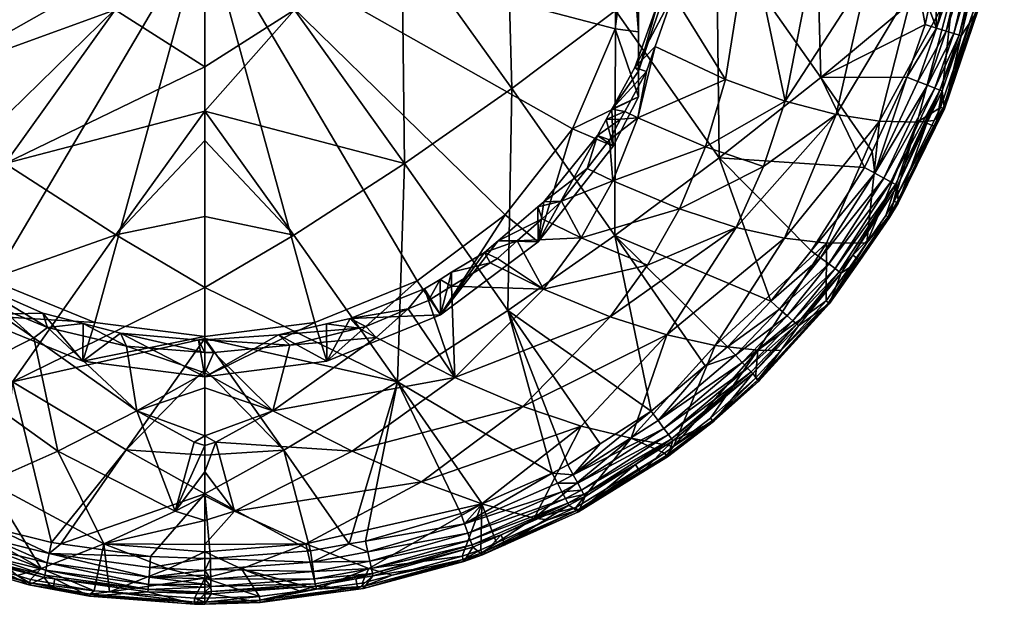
# Model space of a CAD drawing. Extents: x -0.028 to 0.148, y -0.14 to 0.028.
# Tile 3 of 256: x -0.005 to 0.02, y -0.14 to -0.125. Entities that reach past the tile are written whole.
import ezdxf

# ---------------------------------------------------------------- set-up
doc = ezdxf.new("R2010")
doc.units = 0
doc.layers.add('mesh', color=7, linetype='CONTINUOUS')

msp = doc.modelspace()

# ---------------------------------------------------------------- meshes
at = {"layer": 'mesh'}
mesh = msp.add_polyface(dxfattribs=at)
corners = [(0.013689, -0.122918, 0.118513), (0.012119, -0.122182, 0.117378), (0.012117, -0.12247, 0.1174), (0.011764, -0.124545, 0.117478), (0.013814, -0.120882, 0.118389), (0.012126, -0.121431, 0.117322), (0.013095, -0.126688, 0.118923), (0.004899, -0.123028, 0.135477), (0.007138, -0.120505, 0.135161), (0.00752, -0.121038, 0.13514), (0.005712, -0.120503, 0.135416), (0.011165, -0.120508, 0.134339), (0.010308, -0.124939, 0.134395), (0.009901, -0.120507, 0.134667), (0.012861, -0.122886, 0.13389), (0.015162, -0.120511, 0.133252), (0.015348, -0.12077, 0.133214), (0.012934, -0.128674, 0.133211), (0.015505, -0.126642, 0.13276), (0.007681, -0.126921, 0.134706), (0.009698, -0.120507, 0.134703), (0.011383, -0.124754, 0.117459), (0.010794, -0.126382, 0.117506), (0.011425, -0.124534, 0.117451), (0.011777, -0.122729, 0.117381), (0.010664, -0.122683, 0.111317), (0.010889, -0.122656, 0.111444), (0.010297, -0.119962, 0.110738), (0.010889, -0.125486, 0.112274), (0.010297, -0.125405, 0.111895), (0.010889, -0.127128, 0.112961), (0.010889, -0.12648, 0.116009), (0.010889, -0.117306, 0.114058), (0.011442, -0.124848, 0.115988), (0.011747, -0.123314, 0.115842), (-0.000086, -0.122683, 0.111317), (0.009223, -0.127941, 0.112434), (0.01446, -0.12051, 0.133482), (0.01131, -0.125855, 0.117508), (0.011824, -0.121438, 0.117287), (0.012133, -0.120535, 0.117254), (0.011841, -0.120976, 0.117254), (0.011849, -0.121778, 0.115576)]
mesh.append_faces([[corners[k] for k in face] for face in [(0, 1, 2, 2), (3, 0, 2, 2), (4, 1, 0, 0), (5, 1, 4, 4), (3, 6, 0, 0), (7, 8, 9, 9), (7, 10, 8, 8), (11, 12, 13, 13), (11, 14, 12, 12), (15, 16, 14, 14), (14, 17, 12, 12), (16, 18, 14, 14), (9, 19, 7, 7), (9, 12, 19, 19), (20, 12, 9, 9), (20, 13, 12, 12), (3, 21, 22, 22), (3, 23, 21, 21), (2, 23, 3, 3), (2, 24, 23, 23), (1, 24, 2, 2), (1, 5, 24, 24), (25, 26, 27, 27), (25, 28, 26, 26), (29, 28, 25, 25), (29, 30, 28, 28), (31, 26, 28, 28), (32, 26, 31, 31), (33, 24, 34, 34), (33, 23, 24, 24), (33, 21, 23, 23), (31, 21, 33, 33), (31, 22, 21, 21), (32, 31, 33, 33), (35, 25, 27, 27), (35, 36, 29, 29), (37, 14, 11, 11), (22, 38, 3, 3), (5, 39, 24, 24), (40, 39, 5, 5), (40, 41, 39, 39), (42, 39, 41, 41), (34, 39, 42, 42), (34, 24, 39, 39)]])
mesh = msp.add_polyface(dxfattribs=at)
corners = [(-0.003246, -0.120503, 0.135679), (-0.000086, -0.120512, 0.135817), (-0.000086, -0.12183, 0.135764), (-0.00507, -0.123026, 0.135477), (-0.002353, -0.124926, 0.135568), (-0.000086, -0.124272, 0.135666), (-0.000086, -0.127492, 0.135259), (-0.002338, -0.130623, 0.134657), (-0.005139, -0.128815, 0.1348), (-0.000086, -0.128236, 0.135165), (-0.003713, -0.120502, 0.135659), (-0.005009, -0.120503, 0.135487), (-0.00769, -0.121035, 0.13514), (-0.010462, -0.130634, 0.133486), (-0.00785, -0.126916, 0.134707), (-0.010478, -0.124934, 0.134396), (-0.008344, -0.120506, 0.134999), (0.004969, -0.12882, 0.134799), (0.002168, -0.130628, 0.134656), (0.003077, -0.120503, 0.135653), (0.002182, -0.124928, 0.135568), (0.001591, -0.120503, 0.135786), (0.004899, -0.123028, 0.135477), (0.004838, -0.120503, 0.135494), (0.005712, -0.120503, 0.135416), (-0.000086, -0.130158, 0.134795), (0.007681, -0.126921, 0.134706), (-0.009453, -0.128832, 0.117682), (-0.009453, -0.129329, 0.117737), (-0.009059, -0.129365, 0.117737), (-0.009064, -0.129828, 0.117794), (-0.009396, -0.127941, 0.112434), (-0.010422, -0.128378, 0.113226), (-0.007688, -0.130118, 0.112897), (-0.008526, -0.130796, 0.11374), (0.010297, -0.125405, 0.111895), (0.010664, -0.122683, 0.111317), (-0.000086, -0.122683, 0.111317), (-0.01047, -0.125405, 0.111895), (-0.010836, -0.122683, 0.111317), (-0.01047, -0.119962, 0.110738), (-0.005461, -0.131789, 0.113252), (-0.002869, -0.13284, 0.113475), (-0.000086, -0.133198, 0.113552), (0.005289, -0.131789, 0.113252), (0.007515, -0.130118, 0.112897), (-0.000086, -0.126371, 0.135401)]
mesh.append_faces([[corners[k] for k in face] for face in [(0, 1, 2, 2), (2, 3, 0, 0), (2, 4, 3, 3), (5, 4, 2, 2), (6, 7, 8, 8), (6, 9, 7, 7), (3, 10, 0, 0), (3, 11, 10, 10), (12, 11, 3, 3), (13, 14, 8, 8), (14, 4, 8, 8), (14, 3, 4, 4), (15, 3, 14, 14), (15, 12, 3, 3), (16, 12, 15, 15), (17, 18, 6, 6), (19, 20, 21, 21), (19, 22, 20, 20), (23, 22, 19, 19), (23, 24, 22, 22), (18, 9, 6, 6), (18, 25, 9, 9), (20, 2, 21, 21), (20, 5, 2, 2), (20, 17, 6, 6), (22, 17, 20, 20), (22, 26, 17, 17), (27, 28, 29, 29), (28, 30, 29, 29), (31, 32, 33, 33), (29, 34, 27, 27), (35, 36, 37, 37), (37, 38, 31, 31), (37, 39, 38, 38), (40, 39, 37, 37), (37, 33, 41, 41), (31, 33, 37, 37), (42, 43, 37, 37), (44, 45, 37, 37), (5, 46, 4, 4), (8, 46, 6, 6), (8, 4, 46, 46), (46, 5, 20, 20), (20, 6, 46, 46)]])
mesh = msp.add_polyface(dxfattribs=at)
corners = [(0.018874, -0.124289, 0.125047), (0.018966, -0.120534, 0.12416), (0.017881, -0.124231, 0.123277), (0.018209, -0.120534, 0.123011), (0.016704, -0.123998, 0.121588), (0.01876, -0.120534, 0.123848), (0.015842, -0.120535, 0.120092), (0.015492, -0.121579, 0.119846), (0.016925, -0.122042, 0.121419), (0.015892, -0.127576, 0.122104), (0.014605, -0.127235, 0.120463), (0.016994, -0.127743, 0.123824), (0.017946, -0.127766, 0.1256), (0.018536, -0.127394, 0.126527), (0.015316, -0.123569, 0.119995), (0.013689, -0.122918, 0.118513), (0.013814, -0.120882, 0.118389), (0.019061, -0.125582, 0.130714), (0.018638, -0.12743, 0.12719), (0.018574, -0.126977, 0.130716), (0.015348, -0.12077, 0.133214), (0.018713, -0.12285, 0.132019), (0.018396, -0.124214, 0.132019), (0.018144, -0.125297, 0.132019), (0.018014, -0.124548, 0.132144), (0.018242, -0.124878, 0.132019), (0.015505, -0.126642, 0.13276), (0.017683, -0.126627, 0.132019), (0.016803, -0.12851, 0.132021), (0.018517, -0.126955, 0.131052), (0.018191, -0.127792, 0.130719), (0.018392, -0.126905, 0.131365), (0.019004, -0.125563, 0.13105), (0.018205, -0.126832, 0.131639), (0.018875, -0.125523, 0.131364), (0.018681, -0.125463, 0.131639), (0.017964, -0.126737, 0.131861), (0.018434, -0.125387, 0.131861), (0.017276, -0.129283, 0.131368), (0.017101, -0.129185, 0.131642), (0.016876, -0.129061, 0.131863), (0.019275, -0.122945, 0.131639), (0.019016, -0.122901, 0.131862), (0.018372, -0.127727, 0.126528), (0.018601, -0.127419, 0.126741)]
mesh.append_faces([[corners[k] for k in face] for face in [(0, 1, 2, 2), (2, 3, 4, 4), (1, 5, 2, 2), (6, 7, 8, 8), (9, 4, 10, 10), (9, 2, 4, 4), (11, 2, 9, 9), (11, 0, 2, 2), (12, 0, 11, 11), (12, 13, 0, 0), (7, 14, 8, 8), (7, 15, 14, 14), (16, 15, 7, 7), (8, 4, 3, 3), (14, 4, 8, 8), (14, 10, 4, 4), (15, 10, 14, 14), (17, 18, 19, 19), (20, 21, 22, 22), (23, 24, 25, 25), (23, 26, 24, 24), (27, 26, 23, 23), (27, 28, 26, 26), (20, 24, 26, 26), (22, 24, 20, 20), (22, 25, 24, 24), (29, 19, 30, 30), (29, 17, 19, 19), (31, 32, 29, 29), (33, 34, 31, 31), (33, 35, 34, 34), (36, 35, 33, 33), (36, 37, 35, 35), (38, 31, 29, 29), (39, 33, 31, 31), (40, 36, 33, 33), (27, 37, 36, 36), (37, 25, 22, 22), (37, 23, 25, 25), (27, 23, 37, 37), (37, 41, 35, 35), (22, 42, 37, 37), (22, 21, 42, 42), (13, 43, 44, 44)]])
mesh = msp.add_polyface(dxfattribs=at)
corners = [(0.018536, -0.127394, 0.126527), (0.019383, -0.124901, 0.126513), (0.018874, -0.124289, 0.125047), (0.019726, -0.123394, 0.126508), (0.020058, -0.120533, 0.126507), (0.019538, -0.124221, 0.126511), (0.019243, -0.120534, 0.124756), (0.019061, -0.125582, 0.130714), (0.019485, -0.124923, 0.127165), (0.018638, -0.12743, 0.12719), (0.019401, -0.124152, 0.13071), (0.019647, -0.124204, 0.127158), (0.019671, -0.123014, 0.130707), (0.019827, -0.123406, 0.127151), (0.019934, -0.120534, 0.130692), (0.019612, -0.123003, 0.131046), (0.018517, -0.126955, 0.131052), (0.019004, -0.125563, 0.13105), (0.018392, -0.126905, 0.131365), (0.018875, -0.125523, 0.131364), (0.019477, -0.12298, 0.131362), (0.018681, -0.125463, 0.131639), (0.019275, -0.122945, 0.131639), (0.018434, -0.125387, 0.131861), (0.019016, -0.122901, 0.131862), (0.020134, -0.120536, 0.126813), (0.020118, -0.120536, 0.12671), (0.019791, -0.123404, 0.126717), (0.019824, -0.123408, 0.126933), (0.02015, -0.120537, 0.126918), (0.019482, -0.124924, 0.126943), (0.019448, -0.124917, 0.126724), (0.018601, -0.127419, 0.126741), (0.018635, -0.127431, 0.126964), (0.019252, -0.120526, 0.131853), (0.018713, -0.12285, 0.132019), (0.019754, -0.120536, 0.131316), (0.019866, -0.120536, 0.131032)]
mesh.append_faces([[corners[k] for k in face] for face in [(0, 1, 2, 2), (2, 3, 4, 4), (2, 5, 3, 3), (1, 5, 2, 2), (4, 6, 2, 2), (7, 8, 9, 9), (10, 8, 7, 7), (10, 11, 8, 8), (12, 11, 10, 10), (12, 13, 11, 11), (14, 13, 12, 12), (15, 12, 10, 10), (16, 17, 7, 7), (18, 19, 17, 17), (17, 10, 7, 7), (17, 15, 10, 10), (19, 15, 17, 17), (19, 20, 15, 15), (21, 20, 19, 19), (21, 22, 20, 20), (23, 24, 22, 22), (25, 26, 27, 27), (28, 13, 29, 29), (28, 11, 13, 13), (30, 11, 28, 28), (3, 27, 26, 26), (5, 27, 3, 3), (5, 31, 27, 27), (1, 31, 5, 5), (1, 32, 31, 31), (0, 32, 1, 1), (30, 8, 11, 11), (30, 9, 8, 8), (33, 9, 30, 30), (27, 28, 25, 25), (27, 30, 28, 28), (31, 30, 27, 27), (31, 33, 30, 30), (32, 33, 31, 31), (34, 24, 35, 35), (34, 22, 24, 24), (20, 36, 15, 15), (22, 36, 20, 20), (37, 12, 15, 15)]])
mesh = msp.add_polyface(dxfattribs=at)
corners = [(-0.004419, -0.133226, 0.118888), (-0.005953, -0.132179, 0.118364), (-0.006415, -0.134234, 0.1202), (-0.005247, -0.132475, 0.118467), (-0.008656, -0.132001, 0.119053), (-0.007297, -0.13133, 0.11812), (-0.007605, -0.131136, 0.118064), (-0.006329, -0.131941, 0.118296), (-0.002338, -0.130623, 0.134657), (-0.000086, -0.128236, 0.135165), (-0.000086, -0.130158, 0.134795), (-0.00775, -0.132527, 0.133564), (-0.004958, -0.13434, 0.133432), (-0.005139, -0.128815, 0.1348), (-0.010462, -0.130634, 0.133486), (-0.002072, -0.133445, 0.118819), (-0.002221, -0.133111, 0.118737), (-0.003164, -0.132868, 0.118648), (-0.005948, -0.131829, 0.118293), (-0.006049, -0.131763, 0.118275), (-0.00633, -0.131578, 0.118225), (-0.007594, -0.130748, 0.117999), (-0.008497, -0.129895, 0.117838), (-0.002869, -0.13284, 0.113475), (-0.003175, -0.133817, 0.114383), (-0.000086, -0.133198, 0.113552), (-0.006054, -0.132651, 0.114135), (-0.005461, -0.131789, 0.113252), (-0.008526, -0.130796, 0.11374), (-0.007688, -0.130118, 0.112897), (-0.004188, -0.132604, 0.118552), (-0.000086, -0.122683, 0.111317), (-0.004067, -0.132971, 0.11864), (-0.000086, -0.131955, 0.134327), (-0.000086, -0.133246, 0.133991), (-0.000086, -0.1336, 0.118877), (-0.000247, -0.133292, 0.118803)]
mesh.append_faces([[corners[k] for k in face] for face in [(0, 1, 2, 2), (0, 3, 1, 1), (4, 5, 6, 6), (7, 5, 4, 4), (2, 7, 4, 4), (1, 7, 2, 2), (8, 9, 10, 10), (11, 8, 12, 12), (11, 13, 8, 8), (14, 13, 11, 11), (15, 16, 17, 17), (18, 1, 3, 3), (19, 1, 18, 18), (19, 7, 1, 1), (20, 7, 19, 19), (20, 21, 7, 7), (21, 5, 7, 7), (21, 6, 5, 5), (22, 6, 21, 21), (23, 24, 25, 25), (23, 26, 24, 24), (27, 26, 23, 23), (27, 28, 26, 26), (29, 28, 27, 27), (28, 22, 21, 21), (20, 28, 21, 21), (20, 26, 28, 28), (19, 26, 20, 20), (26, 30, 24, 24), (26, 18, 30, 30), (19, 18, 26, 26), (24, 17, 16, 16), (30, 17, 24, 24), (31, 27, 23, 23), (32, 3, 0, 0), (8, 10, 33, 33), (12, 33, 34, 34), (12, 8, 33, 33), (32, 30, 18, 18), (32, 17, 30, 30), (15, 17, 32, 32), (35, 16, 15, 15), (35, 36, 16, 16), (18, 3, 32, 32)]])
mesh = msp.add_polyface(dxfattribs=at)
corners = [(0.006245, -0.134232, 0.120198), (0.005578, -0.132283, 0.118398), (0.005062, -0.132496, 0.118473), (0.006161, -0.131926, 0.118293), (0.001637, -0.135077, 0.120213), (0.002062, -0.133419, 0.118809), (0.000143, -0.133598, 0.118876), (0.00425, -0.133224, 0.118887), (0.003815, -0.132983, 0.118645), (0.003991, -0.132939, 0.118628), (-0.000086, -0.133246, 0.133991), (0.001913, -0.136074, 0.133072), (-0.000086, -0.134027, 0.133788), (0.004969, -0.12882, 0.134799), (0.00479, -0.134347, 0.133429), (0.002168, -0.130628, 0.134656), (0.007582, -0.132534, 0.133561), (0.00178, -0.133154, 0.118753), (0.002995, -0.132878, 0.118651), (0.003595, -0.132741, 0.118601), (0.005867, -0.131749, 0.118274), (0.00547, -0.131988, 0.118343), (0.005289, -0.131789, 0.113252), (0.003003, -0.133817, 0.114383), (0.005881, -0.132651, 0.114135), (0.002696, -0.13284, 0.113475), (-0.000086, -0.134215, 0.114467), (-0.000086, -0.133198, 0.113552), (0.006161, -0.131571, 0.118223), (-0.000086, -0.122683, 0.111317), (-0.000088, -0.13412, 0.119312), (-0.000086, -0.1336, 0.118877), (-0.000086, -0.131955, 0.134327), (-0.000086, -0.130158, 0.134795), (-0.000087, -0.133281, 0.118799), (-0.000247, -0.133292, 0.118803)]
mesh.append_faces([[corners[k] for k in face] for face in [(0, 1, 2, 2), (0, 3, 1, 1), (4, 5, 6, 6), (7, 5, 4, 4), (7, 8, 5, 5), (9, 8, 7, 7), (2, 7, 0, 0), (2, 9, 7, 7), (10, 11, 12, 12), (13, 14, 15, 15), (13, 16, 14, 14), (8, 17, 5, 5), (8, 18, 17, 17), (19, 18, 8, 8), (20, 1, 3, 3), (21, 1, 20, 20), (21, 2, 1, 1), (19, 2, 21, 21), (19, 9, 2, 2), (8, 9, 19, 19), (22, 23, 24, 24), (25, 23, 22, 22), (25, 26, 23, 23), (27, 26, 25, 25), (24, 20, 28, 28), (26, 17, 23, 23), (24, 21, 20, 20), (24, 19, 21, 21), (23, 19, 24, 24), (23, 18, 19, 19), (17, 18, 23, 23), (29, 25, 22, 22), (29, 27, 25, 25), (30, 6, 31, 31), (4, 6, 30, 30), (32, 14, 10, 10), (32, 33, 15, 15), (15, 14, 32, 32), (31, 34, 35, 35), (6, 34, 31, 31), (5, 34, 6, 6), (5, 17, 34, 34), (26, 35, 34, 34), (26, 34, 17, 17)]])
mesh = msp.add_polyface(dxfattribs=at)
corners = [(0.010155, -0.128219, 0.117607), (0.009591, -0.128942, 0.11769), (0.010241, -0.129259, 0.118128), (0.010872, -0.127656, 0.117776), (0.010437, -0.127697, 0.117582), (0.010545, -0.127498, 0.117572), (0.011091, -0.126489, 0.117523), (0.012587, -0.128392, 0.119224), (0.011926, -0.129962, 0.119592), (0.014051, -0.128895, 0.120788), (0.013689, -0.122918, 0.118513), (0.013095, -0.126688, 0.118923), (0.014605, -0.127235, 0.120463), (0.015892, -0.127576, 0.122104), (0.013362, -0.130433, 0.121171), (0.008943, -0.129773, 0.117785), (0.007681, -0.126921, 0.134706), (0.007582, -0.132534, 0.133561), (0.004969, -0.12882, 0.134799), (0.010308, -0.124939, 0.134395), (0.010295, -0.130641, 0.133483), (0.012934, -0.128674, 0.133211), (0.012861, -0.122886, 0.13389), (0.015505, -0.126642, 0.13276), (0.008496, -0.129783, 0.117803), (0.009849, -0.128109, 0.117598), (0.010216, -0.127438, 0.117562), (0.010794, -0.126382, 0.117506), (0.010074, -0.127698, 0.117576), (0.009223, -0.127941, 0.112434), (0.010889, -0.127128, 0.112961), (0.010297, -0.125405, 0.111895), (0.01025, -0.128378, 0.113226), (0.008353, -0.130796, 0.11374), (0.007515, -0.130118, 0.112897), (0.010889, -0.12648, 0.116009), (0.010889, -0.125486, 0.112274), (-0.000086, -0.122683, 0.111317), (0.011764, -0.124545, 0.117478), (0.01131, -0.125855, 0.117508)]
mesh.append_faces([[corners[k] for k in face] for face in [(0, 1, 2, 2), (3, 4, 0, 0), (3, 5, 4, 4), (6, 5, 3, 3), (2, 3, 0, 0), (2, 7, 3, 3), (8, 7, 2, 2), (8, 9, 7, 7), (10, 11, 12, 12), (13, 9, 14, 14), (12, 7, 9, 9), (11, 7, 12, 12), (11, 3, 7, 7), (1, 15, 2, 2), (16, 17, 18, 18), (19, 20, 16, 16), (19, 21, 20, 20), (22, 23, 21, 21), (24, 1, 25, 25), (24, 15, 1, 1), (26, 6, 27, 27), (26, 5, 6, 6), (28, 5, 26, 26), (28, 4, 5, 5), (25, 4, 28, 28), (25, 0, 4, 4), (1, 0, 25, 25), (29, 30, 31, 31), (29, 32, 30, 30), (29, 33, 32, 32), (34, 33, 29, 29), (35, 36, 30, 30), (26, 30, 32, 32), (26, 35, 30, 30), (26, 27, 35, 35), (32, 28, 26, 26), (32, 25, 28, 28), (33, 25, 32, 32), (33, 24, 25, 25), (37, 34, 29, 29), (38, 39, 11, 11), (39, 3, 11, 11), (39, 6, 3, 3), (6, 39, 27, 27)]])
mesh = msp.add_polyface(dxfattribs=at)
corners = [(0.016669, -0.130825, 0.126545), (0.016994, -0.127743, 0.123824), (0.01565, -0.130833, 0.124571), (0.017946, -0.127766, 0.1256), (0.017365, -0.129771, 0.126537), (0.018372, -0.127727, 0.126528), (0.017151, -0.130133, 0.126539), (0.014589, -0.13071, 0.12284), (0.015892, -0.127576, 0.122104), (0.018536, -0.127394, 0.126527), (0.013362, -0.130433, 0.121171), (0.014605, -0.127235, 0.120463), (0.014051, -0.128895, 0.120788), (0.017445, -0.129378, 0.130723), (0.017462, -0.129822, 0.127206), (0.017247, -0.130186, 0.127209), (0.018191, -0.127792, 0.130719), (0.018412, -0.12789, 0.127193), (0.018574, -0.126977, 0.130716), (0.018638, -0.12743, 0.12719), (0.015505, -0.126642, 0.13276), (0.016614, -0.128915, 0.132021), (0.012934, -0.128674, 0.133211), (0.016803, -0.12851, 0.132021), (0.015262, -0.131031, 0.132023), (0.017101, -0.129185, 0.131642), (0.017276, -0.129283, 0.131368), (0.015706, -0.13136, 0.131643), (0.016876, -0.129061, 0.131863), (0.015501, -0.131208, 0.131864), (0.018517, -0.126955, 0.131052), (0.017683, -0.126627, 0.132019), (0.017393, -0.129348, 0.131057), (0.016312, -0.131141, 0.130727), (0.018392, -0.126905, 0.131365), (0.018205, -0.126832, 0.131639), (0.017964, -0.126737, 0.131861), (0.018635, -0.127431, 0.126964), (0.017459, -0.129822, 0.126978), (0.018601, -0.127419, 0.126741), (0.017427, -0.129805, 0.126754), (0.017212, -0.130169, 0.126756), (0.017244, -0.130186, 0.126981)]
mesh.append_faces([[corners[k] for k in face] for face in [(0, 1, 2, 2), (3, 1, 0, 0), (3, 4, 5, 5), (3, 6, 4, 4), (0, 6, 3, 3), (7, 1, 8, 8), (7, 2, 1, 1), (5, 9, 3, 3), (8, 10, 7, 7), (11, 12, 8, 8), (13, 14, 15, 15), (16, 14, 13, 13), (16, 17, 14, 14), (18, 17, 16, 16), (18, 19, 17, 17), (20, 21, 22, 22), (20, 23, 21, 21), (21, 24, 22, 22), (25, 26, 27, 27), (28, 25, 29, 29), (29, 24, 28, 28), (13, 30, 16, 16), (28, 23, 31, 31), (28, 21, 23, 23), (24, 21, 28, 28), (32, 13, 33, 33), (32, 30, 13, 13), (26, 30, 32, 32), (25, 34, 26, 26), (28, 35, 25, 25), (31, 36, 28, 28), (37, 17, 19, 19), (38, 17, 37, 37), (4, 39, 5, 5), (4, 40, 39, 39), (41, 40, 4, 4), (38, 14, 17, 17), (38, 15, 14, 14), (42, 15, 38, 38), (4, 6, 41, 41), (39, 38, 37, 37), (40, 38, 39, 39), (40, 42, 38, 38), (41, 42, 40, 40)]])
mesh = msp.add_polyface(dxfattribs=at)
corners = [(0.008943, -0.129773, 0.117785), (0.008448, -0.130214, 0.117877), (0.009437, -0.130702, 0.118556), (0.007819, -0.130774, 0.117993), (0.008486, -0.131997, 0.119051), (0.007318, -0.13122, 0.118085), (0.006161, -0.131926, 0.118293), (0.006245, -0.134232, 0.120198), (0.007134, -0.131333, 0.118119), (0.009438, -0.135464, 0.123204), (0.010707, -0.135767, 0.124847), (0.011606, -0.133154, 0.122099), (0.012833, -0.133421, 0.123765), (0.011115, -0.131393, 0.120026), (0.010173, -0.132695, 0.120517), (0.007964, -0.134968, 0.121642), (0.00364, -0.1361, 0.121513), (0.013362, -0.130433, 0.121171), (0.011926, -0.129962, 0.119592), (0.010241, -0.129259, 0.118128), (0.011214, -0.135087, 0.13202), (0.010295, -0.130641, 0.133483), (0.012575, -0.133935, 0.13202), (0.007582, -0.132534, 0.133561), (0.009922, -0.135915, 0.13202), (0.008705, -0.136655, 0.132021), (0.00479, -0.134347, 0.133429), (0.009098, -0.136443, 0.132021), (0.007681, -0.126921, 0.134706), (0.006161, -0.131571, 0.118223), (0.006991, -0.131071, 0.118078), (0.005867, -0.131749, 0.118274), (0.008343, -0.129914, 0.117831), (0.008496, -0.129783, 0.117803), (0.007342, -0.130771, 0.118014), (0.007515, -0.130118, 0.112897), (0.005881, -0.132651, 0.114135), (0.008353, -0.130796, 0.11374), (0.005289, -0.131789, 0.113252)]
mesh.append_faces([[corners[k] for k in face] for face in [(0, 1, 2, 2), (3, 2, 1, 1), (3, 4, 2, 2), (5, 4, 3, 3), (4, 6, 7, 7), (4, 8, 6, 6), (5, 8, 4, 4), (9, 10, 11, 11), (12, 11, 10, 10), (4, 13, 2, 2), (4, 14, 13, 13), (7, 14, 4, 4), (7, 15, 14, 14), (16, 15, 7, 7), (11, 15, 9, 9), (11, 14, 15, 15), (17, 13, 14, 14), (18, 2, 13, 13), (19, 2, 18, 18), (19, 0, 2, 2), (20, 21, 22, 22), (20, 23, 21, 21), (24, 23, 20, 20), (23, 25, 26, 26), (23, 27, 25, 25), (24, 27, 23, 23), (28, 21, 23, 23), (29, 8, 30, 30), (29, 6, 8, 8), (31, 6, 29, 29), (32, 0, 33, 33), (32, 1, 0, 0), (34, 1, 32, 32), (34, 3, 1, 1), (30, 3, 34, 34), (30, 5, 3, 3), (8, 5, 30, 30), (35, 36, 37, 37), (38, 36, 35, 35), (34, 32, 37, 37), (36, 34, 37, 37), (36, 30, 34, 34), (29, 30, 36, 36), (32, 33, 37, 37)]])
mesh = msp.add_polyface(dxfattribs=at)
corners = [(0.013853, -0.13425, 0.126561), (0.013907, -0.133546, 0.125484), (0.012712, -0.135263, 0.126562), (0.01449, -0.133554, 0.12656), (0.013362, -0.130433, 0.121171), (0.014051, -0.128895, 0.120788), (0.011926, -0.129962, 0.119592), (0.014589, -0.13071, 0.12284), (0.011606, -0.133154, 0.122099), (0.012833, -0.133421, 0.123765), (0.010173, -0.132695, 0.120517), (0.011115, -0.131393, 0.120026), (0.010295, -0.130641, 0.133483), (0.013139, -0.133459, 0.13202), (0.012575, -0.133935, 0.13202), (0.014238, -0.132305, 0.132021), (0.012934, -0.128674, 0.133211), (0.015262, -0.131031, 0.132023), (0.011649, -0.135681, 0.131372), (0.013745, -0.13409, 0.131062), (0.011726, -0.135787, 0.131066), (0.013653, -0.133995, 0.13137), (0.014898, -0.132887, 0.131061), (0.011533, -0.135523, 0.131641), (0.013517, -0.133853, 0.131641), (0.014799, -0.1328, 0.13137), (0.01465, -0.132669, 0.131642), (0.011386, -0.135322, 0.131861), (0.013343, -0.133671, 0.131861), (0.01446, -0.132501, 0.131863), (0.011214, -0.135087, 0.13202), (0.013905, -0.134302, 0.126783), (0.012761, -0.13532, 0.126787), (0.012787, -0.135349, 0.12702), (0.01279, -0.135349, 0.127257), (0.013932, -0.134329, 0.127013), (0.01162, -0.136244, 0.127029), (0.011774, -0.13598, 0.126566), (0.010707, -0.135767, 0.124847), (0.013786, -0.134134, 0.130733), (0.011761, -0.135836, 0.130739), (0.013934, -0.13433, 0.127246), (0.014943, -0.132927, 0.130731)]
mesh.append_faces([[corners[k] for k in face] for face in [(0, 1, 2, 2), (0, 3, 1, 1), (4, 5, 6, 6), (7, 8, 9, 9), (7, 4, 8, 8), (4, 10, 8, 8), (6, 11, 4, 4), (12, 13, 14, 14), (12, 15, 13, 13), (16, 15, 12, 12), (16, 17, 15, 15), (18, 19, 20, 20), (21, 19, 18, 18), (21, 22, 19, 19), (23, 21, 18, 18), (24, 21, 23, 23), (24, 25, 21, 21), (26, 25, 24, 24), (27, 24, 23, 23), (28, 24, 27, 27), (28, 26, 24, 24), (29, 26, 28, 28), (29, 13, 15, 15), (28, 13, 29, 29), (28, 14, 13, 13), (27, 14, 28, 28), (27, 30, 14, 14), (31, 0, 32, 32), (31, 3, 0, 0), (0, 2, 32, 32), (33, 34, 35, 35), (31, 33, 35, 35), (32, 33, 31, 31), (32, 36, 33, 33), (37, 1, 9, 9), (37, 2, 1, 1), (9, 38, 37, 37), (39, 34, 40, 40), (39, 41, 34, 34), (42, 41, 39, 39), (20, 39, 40, 40), (19, 39, 20, 20), (22, 39, 19, 19), (35, 34, 41, 41)]])
mesh = msp.add_polyface(dxfattribs=at)
corners = [(0.015641, -0.132297, 0.126557), (0.013907, -0.133546, 0.125484), (0.01449, -0.133554, 0.12656), (0.01565, -0.130833, 0.124571), (0.016669, -0.130825, 0.126545), (0.012833, -0.133421, 0.123765), (0.014589, -0.13071, 0.12284), (0.016021, -0.131594, 0.130729), (0.015729, -0.132362, 0.127229), (0.014943, -0.132927, 0.130731), (0.016491, -0.131269, 0.127219), (0.016312, -0.131141, 0.130727), (0.017247, -0.130186, 0.127209), (0.017445, -0.129378, 0.130723), (0.014898, -0.132887, 0.131061), (0.015972, -0.131558, 0.131061), (0.017393, -0.129348, 0.131057), (0.014799, -0.1328, 0.13137), (0.013653, -0.133995, 0.13137), (0.015866, -0.131478, 0.131371), (0.017276, -0.129283, 0.131368), (0.01465, -0.132669, 0.131642), (0.015706, -0.13136, 0.131643), (0.01446, -0.132501, 0.131863), (0.015501, -0.131208, 0.131864), (0.017101, -0.129185, 0.131642), (0.014238, -0.132305, 0.132021), (0.015262, -0.131031, 0.132023), (0.017244, -0.130186, 0.126981), (0.015727, -0.132362, 0.127001), (0.017212, -0.130169, 0.126756), (0.015697, -0.13234, 0.126775), (0.017151, -0.130133, 0.126539), (0.013905, -0.134302, 0.126783), (0.013932, -0.134329, 0.127013), (0.013934, -0.13433, 0.127246), (0.013786, -0.134134, 0.130733)]
mesh.append_faces([[corners[k] for k in face] for face in [(0, 1, 2, 2), (0, 3, 1, 1), (4, 3, 0, 0), (5, 3, 6, 6), (5, 1, 3, 3), (7, 8, 9, 9), (7, 10, 8, 8), (11, 10, 7, 7), (11, 12, 10, 10), (13, 12, 11, 11), (14, 7, 9, 9), (15, 7, 14, 14), (15, 11, 7, 7), (16, 11, 15, 15), (17, 14, 18, 18), (17, 15, 14, 14), (19, 15, 17, 17), (19, 16, 15, 15), (20, 16, 19, 19), (21, 19, 17, 17), (22, 19, 21, 21), (22, 20, 19, 19), (23, 22, 21, 21), (24, 22, 23, 23), (24, 25, 22, 22), (24, 26, 27, 27), (23, 26, 24, 24), (28, 10, 12, 12), (29, 10, 28, 28), (30, 4, 31, 31), (30, 32, 4, 4), (29, 8, 10, 10), (31, 2, 33, 33), (31, 0, 2, 2), (4, 0, 31, 31), (30, 29, 28, 28), (31, 29, 30, 30), (31, 34, 29, 29), (33, 34, 31, 31), (9, 8, 35, 35), (14, 9, 36, 36), (29, 35, 8, 8), (34, 35, 29, 29)]])
mesh = msp.add_polyface(dxfattribs=at)
corners = [(-0.007015, -0.138615, 0.12655), (-0.007092, -0.13743, 0.124465), (-0.008422, -0.137793, 0.126075), (-0.005567, -0.13688, 0.122935), (-0.008134, -0.13497, 0.121643), (-0.006415, -0.134234, 0.1202), (-0.003811, -0.136101, 0.121514), (-0.004419, -0.133226, 0.118888), (-0.001808, -0.135078, 0.120214), (-0.000838, -0.137621, 0.123), (-0.00036, -0.135875, 0.120942), (-0.002642, -0.138448, 0.124391), (-0.004233, -0.139067, 0.125883), (-0.004835, -0.139252, 0.126547), (-0.008656, -0.132001, 0.119053), (-0.000086, -0.133246, 0.133991), (-0.002081, -0.136067, 0.133075), (-0.004958, -0.13434, 0.133432), (-0.000086, -0.134027, 0.133788), (-0.000086, -0.136198, 0.133061), (-0.003971, -0.138413, 0.132025), (-0.003736, -0.138446, 0.132025), (-0.005338, -0.138073, 0.132023), (-0.007698, -0.13722, 0.132021), (-0.00775, -0.132527, 0.133564), (-0.007104, -0.137435, 0.132022), (-0.007812, -0.137484, 0.131861), (-0.005416, -0.138347, 0.131863), (-0.00806, -0.138059, 0.130752), (-0.008037, -0.138004, 0.131074), (-0.007546, -0.138243, 0.130753), (-0.005482, -0.138581, 0.131645), (-0.00791, -0.137709, 0.131643), (-0.005533, -0.138764, 0.13138), (-0.007986, -0.137885, 0.131376), (-0.000086, -0.133198, 0.113552), (-0.003175, -0.133817, 0.114383), (-0.000086, -0.134215, 0.114467), (-0.002221, -0.133111, 0.118737), (-0.000247, -0.133292, 0.118803), (-0.000088, -0.137853, 0.123377), (-0.000088, -0.138461, 0.124178), (-0.000089, -0.137228, 0.122555), (-0.000089, -0.136621, 0.121756), (-0.000089, -0.134497, 0.119627), (-0.000088, -0.13412, 0.119312), (-0.000089, -0.135715, 0.120848), (-0.002072, -0.133445, 0.118819), (-0.000086, -0.1336, 0.118877), (-0.004067, -0.132971, 0.11864), (-0.000086, -0.137177, 0.132671)]
mesh.append_faces([[corners[k] for k in face] for face in [(0, 1, 2, 2), (3, 4, 1, 1), (3, 5, 4, 4), (6, 5, 3, 3), (6, 7, 5, 5), (8, 7, 6, 6), (8, 9, 10, 10), (6, 9, 8, 8), (6, 11, 9, 9), (3, 11, 6, 6), (1, 12, 3, 3), (0, 13, 1, 1), (5, 14, 4, 4), (15, 16, 17, 17), (16, 18, 19, 19), (15, 18, 16, 16), (20, 16, 21, 21), (20, 17, 16, 16), (22, 17, 20, 20), (17, 23, 24, 24), (17, 25, 23, 23), (22, 25, 17, 17), (22, 26, 25, 25), (22, 27, 26, 26), (26, 23, 25, 25), (28, 29, 30, 30), (26, 31, 32, 32), (27, 31, 26, 26), (32, 33, 34, 34), (35, 36, 37, 37), (37, 38, 39, 39), (36, 38, 37, 37), (11, 40, 9, 9), (11, 41, 40, 40), (42, 43, 9, 9), (8, 44, 45, 45), (8, 46, 44, 44), (45, 47, 8, 8), (48, 47, 45, 45), (8, 49, 7, 7), (47, 49, 8, 8), (8, 10, 46, 46), (16, 19, 50, 50), (21, 16, 50, 50)]])
mesh = msp.add_polyface(dxfattribs=at)
corners = [(0.006426, -0.138761, 0.126547), (0.006922, -0.137429, 0.124464), (0.004062, -0.139067, 0.125883), (0.000667, -0.13762, 0.123), (0.00019, -0.135874, 0.120941), (-0.000089, -0.136621, 0.121756), (0.00364, -0.1361, 0.121513), (0.001637, -0.135077, 0.120213), (0.006245, -0.134232, 0.120198), (0.00425, -0.133224, 0.118887), (0.005397, -0.136878, 0.122934), (0.00247, -0.138447, 0.12439), (-0.000088, -0.138461, 0.124178), (0.001913, -0.136074, 0.133072), (0.003565, -0.13845, 0.132025), (0.00259, -0.138627, 0.132026), (0.00479, -0.134347, 0.133429), (0.003978, -0.138375, 0.132025), (0.006391, -0.137675, 0.132022), (-0.000086, -0.136198, 0.133061), (-0.000086, -0.134027, 0.133788), (-0.000086, -0.133246, 0.133991), (0.006487, -0.137943, 0.131862), (0.004038, -0.138652, 0.131864), (0.00263, -0.138906, 0.131865), (0.006633, -0.138353, 0.131378), (0.006676, -0.138474, 0.131077), (0.004128, -0.139073, 0.131382), (0.006569, -0.138173, 0.131643), (0.004089, -0.138888, 0.131647), (-0.000838, -0.137621, 0.123), (-0.000088, -0.137853, 0.123377), (-0.000089, -0.137228, 0.122555), (-0.00036, -0.135875, 0.120942), (-0.000089, -0.135953, 0.121086), (-0.000089, -0.135715, 0.120848), (-0.000089, -0.134497, 0.119627), (-0.000088, -0.13412, 0.119312), (-0.000088, -0.138647, 0.124501), (0.000839, -0.139075, 0.125198), (0.000053, -0.138818, 0.132019), (-0.000086, -0.138819, 0.132018), (-0.000086, -0.137177, 0.132671)]
mesh.append_faces([[corners[k] for k in face] for face in [(0, 1, 2, 2), (3, 4, 5, 5), (6, 4, 3, 3), (6, 7, 4, 4), (8, 7, 6, 6), (8, 9, 7, 7), (3, 10, 6, 6), (3, 11, 10, 10), (12, 11, 3, 3), (1, 11, 2, 2), (1, 10, 11, 11), (13, 14, 15, 15), (16, 14, 13, 13), (16, 17, 14, 14), (18, 17, 16, 16), (19, 20, 13, 13), (21, 16, 13, 13), (22, 17, 18, 18), (23, 17, 22, 22), (23, 14, 17, 17), (24, 14, 23, 23), (24, 15, 14, 14), (25, 26, 27, 27), (28, 25, 29, 29), (23, 28, 29, 29), (22, 28, 23, 23), (30, 31, 32, 32), (33, 34, 35, 35), (30, 34, 33, 33), (30, 5, 34, 34), (3, 31, 12, 12), (7, 35, 4, 4), (7, 36, 35, 35), (37, 36, 7, 7), (4, 34, 5, 5), (35, 34, 4, 4), (3, 32, 31, 31), (11, 38, 39, 39), (3, 5, 32, 32), (12, 38, 11, 11), (40, 41, 42, 42), (42, 15, 40, 40), (42, 13, 15, 15), (42, 19, 13, 13)]])
mesh = msp.add_polyface(dxfattribs=at)
corners = [(0.006897, -0.138595, 0.12655), (0.006922, -0.137429, 0.124464), (0.006426, -0.138761, 0.126547), (0.008251, -0.137792, 0.126074), (0.008592, -0.137842, 0.126559), (0.009307, -0.137525, 0.126563), (0.007298, -0.138417, 0.126552), (0.009438, -0.135464, 0.123204), (0.00364, -0.1361, 0.121513), (0.005397, -0.136878, 0.122934), (0.007964, -0.134968, 0.121642), (0.006696, -0.138531, 0.130755), (0.006943, -0.138722, 0.127295), (0.006471, -0.13889, 0.127295), (0.007411, -0.138219, 0.130753), (0.007507, -0.138469, 0.127293), (0.009125, -0.137471, 0.130748), (0.009372, -0.137633, 0.127285), (0.00479, -0.134347, 0.133429), (0.006931, -0.137436, 0.132021), (0.006391, -0.137675, 0.132022), (0.008705, -0.136655, 0.132021), (0.006487, -0.137943, 0.131862), (0.006676, -0.138474, 0.131077), (0.009098, -0.137417, 0.131072), (0.008837, -0.136911, 0.131861), (0.009237, -0.136697, 0.131861), (0.006633, -0.138353, 0.131378), (0.009039, -0.137302, 0.131375), (0.006569, -0.138173, 0.131643), (0.00895, -0.13713, 0.131642), (0.006942, -0.138719, 0.12704), (0.009369, -0.137632, 0.127038), (0.009347, -0.137596, 0.126795), (0.006927, -0.138677, 0.12679), (0.006455, -0.138845, 0.126787), (0.00647, -0.138888, 0.127039)]
mesh.append_faces([[corners[k] for k in face] for face in [(0, 1, 2, 2), (3, 4, 5, 5), (6, 4, 3, 3), (1, 3, 7, 7), (1, 6, 3, 3), (0, 6, 1, 1), (8, 9, 10, 10), (7, 9, 1, 1), (7, 10, 9, 9), (11, 12, 13, 13), (14, 12, 11, 11), (14, 15, 12, 12), (16, 15, 14, 14), (16, 17, 15, 15), (18, 19, 20, 20), (18, 21, 19, 19), (22, 20, 19, 19), (23, 14, 11, 11), (24, 14, 23, 23), (21, 22, 19, 19), (21, 25, 22, 22), (26, 25, 21, 21), (24, 16, 14, 14), (27, 24, 23, 23), (28, 24, 27, 27), (29, 28, 27, 27), (30, 28, 29, 29), (22, 30, 29, 29), (25, 30, 22, 22), (31, 17, 32, 32), (31, 15, 17, 17), (33, 4, 34, 34), (33, 5, 4, 4), (34, 0, 35, 35), (34, 6, 0, 0), (4, 6, 34, 34), (0, 2, 35, 35), (31, 12, 15, 15), (31, 13, 12, 12), (36, 13, 31, 31), (33, 31, 32, 32), (34, 31, 33, 33), (34, 36, 31, 31), (35, 36, 34, 34)]])
mesh = msp.add_polyface(dxfattribs=at)
corners = [(0.010707, -0.135767, 0.124847), (0.009307, -0.137525, 0.126563), (0.01155, -0.136151, 0.126567), (0.008251, -0.137792, 0.126074), (0.009438, -0.135464, 0.123204), (0.010948, -0.13666, 0.127273), (0.010812, -0.13644, 0.130742), (0.011761, -0.135836, 0.130739), (0.009372, -0.137633, 0.127285), (0.009538, -0.137251, 0.130747), (0.009125, -0.137471, 0.130748), (0.011622, -0.136245, 0.127268), (0.01279, -0.135349, 0.127257), (0.008705, -0.136655, 0.132021), (0.009098, -0.136443, 0.132021), (0.009237, -0.136697, 0.131861), (0.009098, -0.137417, 0.131072), (0.00951, -0.137198, 0.131071), (0.011726, -0.135787, 0.131066), (0.009039, -0.137302, 0.131375), (0.009448, -0.137083, 0.131374), (0.011649, -0.135681, 0.131372), (0.00895, -0.13713, 0.131642), (0.009355, -0.136914, 0.131642), (0.011533, -0.135523, 0.131641), (0.008837, -0.136911, 0.131861), (0.011386, -0.135322, 0.131861), (0.011214, -0.135087, 0.13202), (0.009922, -0.135915, 0.13202), (0.011596, -0.136212, 0.126793), (0.009347, -0.137596, 0.126795), (0.012787, -0.135349, 0.12702), (0.01162, -0.136244, 0.127029), (0.009369, -0.137632, 0.127038), (0.012761, -0.13532, 0.126787), (0.011774, -0.13598, 0.126566), (0.012712, -0.135263, 0.126562)]
mesh.append_faces([[corners[k] for k in face] for face in [(0, 1, 2, 2), (3, 1, 0, 0), (4, 3, 0, 0), (5, 6, 7, 7), (8, 6, 5, 5), (9, 8, 10, 10), (9, 6, 8, 8), (7, 11, 5, 5), (7, 12, 11, 11), (13, 14, 15, 15), (16, 9, 10, 10), (17, 9, 16, 16), (17, 6, 9, 9), (18, 6, 17, 17), (18, 7, 6, 6), (19, 17, 16, 16), (20, 17, 19, 19), (20, 18, 17, 17), (21, 18, 20, 20), (22, 20, 19, 19), (23, 20, 22, 22), (23, 21, 20, 20), (24, 21, 23, 23), (25, 23, 22, 22), (15, 23, 25, 25), (15, 24, 23, 23), (26, 24, 15, 15), (15, 27, 26, 26), (15, 28, 27, 27), (14, 28, 15, 15), (29, 2, 30, 30), (31, 11, 12, 12), (32, 11, 31, 31), (32, 5, 11, 11), (33, 5, 32, 32), (33, 8, 5, 5), (2, 1, 30, 30), (29, 32, 34, 34), (29, 33, 32, 32), (30, 33, 29, 29), (0, 2, 35, 35), (34, 35, 29, 29), (34, 36, 35, 35), (29, 35, 2, 2)]])
mesh = msp.add_polyface(dxfattribs=at)
corners = [(-0.004233, -0.139067, 0.125883), (-0.004835, -0.139252, 0.126547), (-0.004503, -0.139349, 0.126547), (-0.008422, -0.137793, 0.126075), (-0.007471, -0.138414, 0.126552), (-0.007015, -0.138615, 0.12655), (-0.005567, -0.13688, 0.122935), (-0.002642, -0.138448, 0.124391), (-0.007092, -0.13743, 0.124465), (-0.003935, -0.139597, 0.127312), (-0.004151, -0.139297, 0.130763), (-0.003888, -0.139334, 0.130763), (-0.004541, -0.139485, 0.127307), (-0.005583, -0.138945, 0.130759), (-0.007061, -0.138742, 0.127295), (-0.007546, -0.138243, 0.130753), (-0.007636, -0.138486, 0.127293), (-0.00806, -0.138059, 0.130752), (-0.004028, -0.138691, 0.131865), (-0.003971, -0.138413, 0.132025), (-0.003736, -0.138446, 0.132025), (-0.005338, -0.138073, 0.132023), (-0.004139, -0.139238, 0.131083), (-0.005568, -0.138887, 0.131079), (-0.005416, -0.138347, 0.131863), (-0.008037, -0.138004, 0.131074), (-0.004076, -0.138928, 0.131647), (-0.005482, -0.138581, 0.131645), (-0.005533, -0.138764, 0.13138), (-0.00791, -0.137709, 0.131643), (-0.004114, -0.139113, 0.131382), (-0.007986, -0.137885, 0.131376), (-0.007045, -0.138697, 0.126789), (-0.003003, -0.139768, 0.12732), (-0.004538, -0.139483, 0.127047), (-0.004525, -0.139437, 0.126791), (-0.00706, -0.13874, 0.12704), (-0.009483, -0.137663, 0.127039), (-0.008764, -0.137845, 0.126559), (-0.009462, -0.137626, 0.126796), (-0.002992, -0.139718, 0.126798), (-0.002888, -0.139632, 0.126552)]
mesh.append_faces([[corners[k] for k in face] for face in [(0, 1, 2, 2), (3, 4, 5, 5), (6, 0, 7, 7), (8, 1, 0, 0), (9, 10, 11, 11), (12, 10, 9, 9), (12, 13, 10, 10), (14, 13, 12, 12), (14, 15, 13, 13), (16, 15, 14, 14), (16, 17, 15, 15), (18, 19, 20, 20), (21, 19, 18, 18), (10, 22, 11, 11), (10, 23, 22, 22), (13, 23, 10, 10), (18, 24, 21, 21), (15, 23, 13, 13), (15, 25, 23, 23), (24, 26, 27, 27), (18, 26, 24, 24), (27, 28, 29, 29), (27, 30, 28, 28), (26, 30, 27, 27), (31, 23, 25, 25), (28, 23, 31, 31), (28, 22, 23, 23), (30, 22, 28, 28), (32, 5, 4, 4), (33, 34, 9, 9), (35, 5, 32, 32), (35, 1, 5, 5), (2, 1, 35, 35), (34, 12, 9, 9), (34, 14, 12, 12), (36, 14, 34, 34), (36, 16, 14, 14), (37, 16, 36, 36), (38, 32, 4, 4), (38, 39, 32, 32), (36, 35, 32, 32), (34, 35, 36, 36), (34, 40, 35, 35), (2, 41, 0, 0)]])
mesh = msp.add_polyface(dxfattribs=at)
corners = [(-0.002642, -0.138448, 0.124391), (-0.0025, -0.139661, 0.12655), (-0.001011, -0.139075, 0.125198), (-0.003003, -0.139768, 0.12732), (-0.001527, -0.139662, 0.130765), (-0.000347, -0.139976, 0.127327), (-0.003888, -0.139334, 0.130763), (-0.003935, -0.139597, 0.127312), (-0.001482, -0.139047, 0.131865), (-0.001462, -0.138766, 0.132026), (-0.000086, -0.138819, 0.132018), (-0.004028, -0.138691, 0.131865), (-0.003736, -0.138446, 0.132025), (-0.001522, -0.139602, 0.131084), (-0.004139, -0.139238, 0.131083), (-0.0015, -0.139287, 0.131647), (-0.004076, -0.138928, 0.131647), (-0.001513, -0.139475, 0.131383), (-0.004114, -0.139113, 0.131382), (-0.000086, -0.139469, 0.131471), (-0.000086, -0.139332, 0.131632), (-0.000086, -0.139546, 0.131341), (-0.000348, -0.139972, 0.127057), (-0.000348, -0.13992, 0.126792), (-0.000348, -0.139822, 0.126541), (-0.002992, -0.139718, 0.126798), (-0.003001, -0.139766, 0.127057), (-0.004538, -0.139483, 0.127047), (-0.002888, -0.139632, 0.126552), (-0.004233, -0.139067, 0.125883), (-0.000087, -0.139312, 0.125654), (-0.000088, -0.138647, 0.124501), (-0.000088, -0.138461, 0.124178), (-0.000086, -0.139714, 0.130758), (-0.000086, -0.137177, 0.132671), (-0.000086, -0.139673, 0.131008), (-0.000086, -0.139125, 0.131838), (-0.004525, -0.139437, 0.126791), (-0.004503, -0.139349, 0.126547)]
mesh.append_faces([[corners[k] for k in face] for face in [(0, 1, 2, 2), (3, 4, 5, 5), (3, 6, 4, 4), (7, 6, 3, 3), (8, 9, 10, 10), (11, 9, 8, 8), (11, 12, 9, 9), (6, 13, 4, 4), (6, 14, 13, 13), (11, 15, 16, 16), (8, 15, 11, 11), (16, 17, 18, 18), (15, 17, 16, 16), (15, 19, 17, 17), (20, 19, 15, 15), (18, 13, 14, 14), (17, 13, 18, 18), (17, 21, 13, 13), (19, 21, 17, 17), (22, 3, 5, 5), (1, 23, 24, 24), (1, 25, 23, 23), (3, 26, 27, 27), (22, 26, 3, 3), (26, 25, 27, 27), (26, 23, 25, 25), (22, 23, 26, 26), (0, 28, 1, 1), (29, 28, 0, 0), (1, 30, 2, 2), (24, 30, 1, 1), (0, 31, 32, 32), (2, 31, 0, 0), (30, 31, 2, 2), (5, 4, 33, 33), (34, 10, 9, 9), (12, 34, 9, 9), (13, 21, 35, 35), (4, 35, 33, 33), (4, 13, 35, 35), (8, 36, 15, 15), (28, 25, 1, 1), (28, 37, 25, 25), (38, 37, 28, 28)]])
mesh = msp.add_polyface(dxfattribs=at)
corners = [(0.000839, -0.139075, 0.125198), (0.00274, -0.139592, 0.12655), (0.00247, -0.138447, 0.12439), (0.00232, -0.139647, 0.12655), (0.003898, -0.13944, 0.126549), (0.004657, -0.139236, 0.126548), (0.004062, -0.139067, 0.125883), (0.006426, -0.138761, 0.126547), (0.003787, -0.139598, 0.127312), (0.003738, -0.139334, 0.130763), (0.004167, -0.139257, 0.130762), (0.002715, -0.139517, 0.130765), (0.001312, -0.139929, 0.127328), (0.000074, -0.139713, 0.13076), (0.003933, -0.139578, 0.127311), (0.006471, -0.13889, 0.127295), (0.006696, -0.138531, 0.130755), (0.004155, -0.139198, 0.131082), (0.002707, -0.139457, 0.131084), (0.00007, -0.139654, 0.131078), (0.000053, -0.138818, 0.132019), (0.00259, -0.138627, 0.132026), (0.00263, -0.138906, 0.131865), (0.006676, -0.138474, 0.131077), (0.002689, -0.139331, 0.131383), (0.004128, -0.139073, 0.131382), (0.002663, -0.139145, 0.131647), (0.004089, -0.138888, 0.131647), (0.006633, -0.138353, 0.131378), (0.004038, -0.138652, 0.131864), (0.006455, -0.138845, 0.126787), (0.003918, -0.139529, 0.126793), (0.001307, -0.139876, 0.126799), (0.0013, -0.13978, 0.126551), (0.00647, -0.138888, 0.127039), (0.00393, -0.139576, 0.12705), (0.001311, -0.139926, 0.127061)]
mesh.append_faces([[corners[k] for k in face] for face in [(0, 1, 2, 2), (0, 3, 1, 1), (4, 5, 6, 6), (7, 6, 5, 5), (6, 1, 4, 4), (6, 2, 1, 1), (8, 9, 10, 10), (8, 11, 9, 9), (12, 11, 8, 8), (12, 13, 11, 11), (10, 14, 8, 8), (10, 15, 14, 14), (16, 15, 10, 10), (11, 17, 9, 9), (11, 18, 17, 17), (19, 18, 11, 11), (20, 21, 22, 22), (17, 10, 9, 9), (17, 16, 10, 10), (23, 16, 17, 17), (24, 17, 18, 18), (25, 17, 24, 24), (25, 23, 17, 17), (26, 25, 24, 24), (27, 25, 26, 26), (27, 28, 25, 25), (22, 27, 26, 26), (29, 27, 22, 22), (30, 5, 31, 31), (30, 7, 5, 5), (32, 3, 33, 33), (32, 1, 3, 3), (31, 1, 32, 32), (31, 4, 1, 1), (5, 4, 31, 31), (34, 14, 15, 15), (35, 14, 34, 34), (35, 8, 14, 14), (36, 8, 35, 35), (36, 12, 8, 8), (30, 35, 34, 34), (31, 35, 30, 30), (31, 36, 35, 35), (32, 36, 31, 31)]])
mesh = msp.add_polyface(dxfattribs=at)
corners = [(0.0013, -0.13978, 0.126551), (0.00232, -0.139647, 0.12655), (0.000839, -0.139075, 0.125198), (-0.000086, -0.139977, 0.127327), (0.000074, -0.139713, 0.13076), (0.001312, -0.139929, 0.127328), (-0.0015, -0.139287, 0.131647), (-0.000086, -0.13924, 0.131741), (-0.000086, -0.139332, 0.131632), (0.000061, -0.139339, 0.131641), (0.000066, -0.139527, 0.131376), (-0.000086, -0.139469, 0.131471), (-0.000086, -0.139546, 0.131341), (0.00007, -0.139654, 0.131078), (0.002715, -0.139517, 0.130765), (0.000057, -0.139099, 0.131858), (0.000053, -0.138818, 0.132019), (0.00263, -0.138906, 0.131865), (0.002707, -0.139457, 0.131084), (0.002689, -0.139331, 0.131383), (0.002663, -0.139145, 0.131647), (0.001311, -0.139926, 0.127061), (-0.000086, -0.139974, 0.127057), (-0.000085, -0.139922, 0.126793), (-0.000086, -0.139824, 0.126542), (0.001307, -0.139876, 0.126799), (-0.000348, -0.13992, 0.126792), (-0.000348, -0.139972, 0.127057), (-0.000347, -0.139976, 0.127327), (-0.000348, -0.139822, 0.126541), (-0.000087, -0.139312, 0.125654), (-0.000088, -0.138647, 0.124501), (-0.000086, -0.139714, 0.130758), (-0.000086, -0.139125, 0.131838), (-0.001482, -0.139047, 0.131865), (-0.000086, -0.138819, 0.132018), (-0.000086, -0.139673, 0.131008)]
mesh.append_faces([[corners[k] for k in face] for face in [(0, 1, 2, 2), (3, 4, 5, 5), (6, 7, 8, 8), (9, 8, 7, 7), (10, 11, 8, 8), (10, 12, 11, 11), (4, 13, 14, 14), (15, 16, 17, 17), (10, 18, 13, 13), (19, 18, 10, 10), (9, 10, 8, 8), (9, 19, 10, 10), (20, 19, 9, 9), (15, 20, 9, 9), (17, 20, 15, 15), (21, 22, 3, 3), (23, 0, 24, 24), (23, 25, 0, 0), (3, 5, 21, 21), (25, 22, 21, 21), (23, 22, 25, 25), (26, 22, 23, 23), (27, 28, 3, 3), (29, 23, 24, 24), (29, 26, 23, 23), (27, 22, 26, 26), (3, 22, 27, 27), (29, 24, 30, 30), (2, 31, 30, 30), (30, 0, 2, 2), (24, 0, 30, 30), (28, 32, 3, 3), (3, 32, 4, 4), (6, 33, 7, 7), (34, 35, 33, 33), (36, 12, 10, 10), (33, 9, 7, 7), (33, 35, 16, 16), (4, 36, 13, 13), (32, 36, 4, 4), (15, 33, 16, 16), (10, 13, 36, 36), (15, 9, 33, 33)]])

doc.saveas('drawing.dxf')
